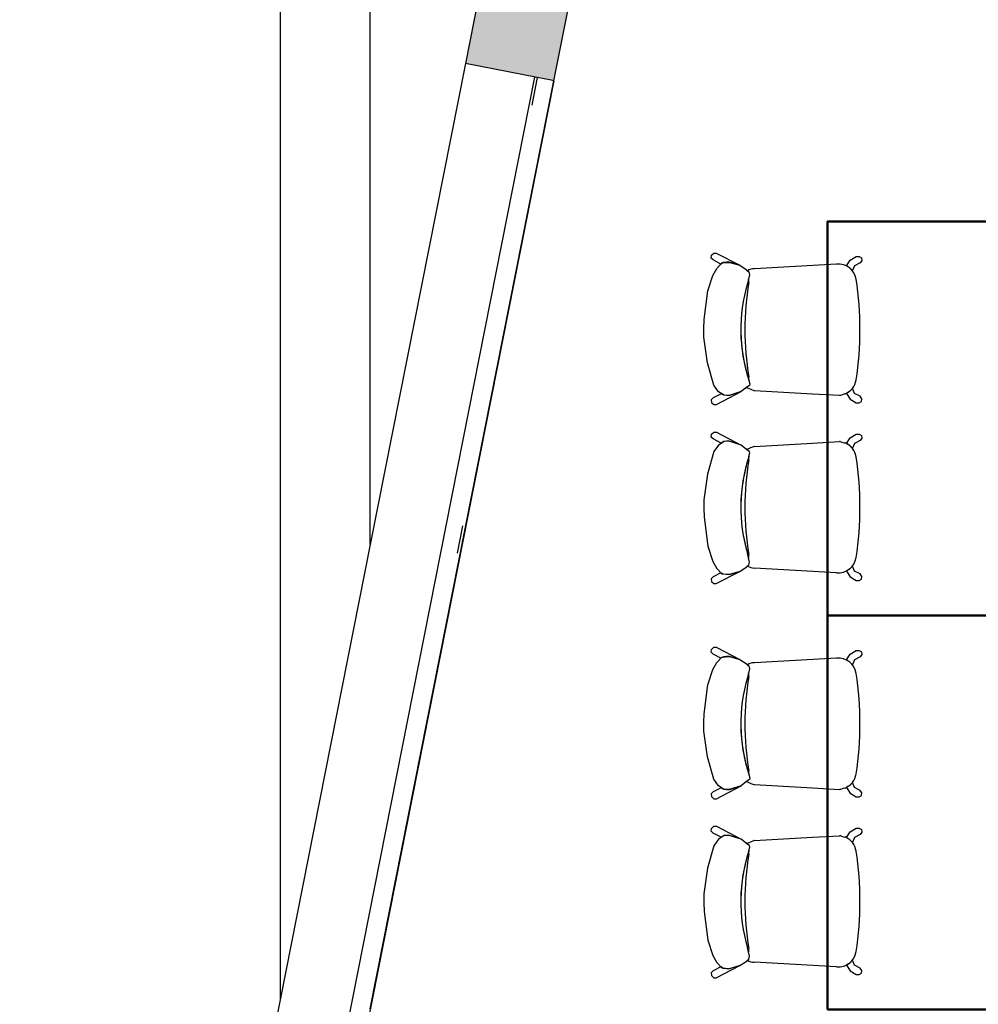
# Model space of a CAD drawing. Header units: metres. Extents: x -1 to 438, y -6 to 42.
# Tile 4 of 88: x 397.93 to 401.34, y 18.74 to 22.24. Entities that reach past the tile are written whole.
import ezdxf

# ---------------------------------------------------------------- set-up
doc = ezdxf.new("R2010")
doc.units = ezdxf.units.M
doc.linetypes.add('CONTINUA', pattern=[0])
doc.linetypes.add('PUNKT', pattern=[6.35, 0, -6.35])
doc.layers.add('3D PA MURS', color=7, linetype='CONTINUA', lineweight=25)
doc.layers.add('PA MOBLES', color=7, linetype='CONTINUA', lineweight=25)

msp = doc.modelspace()

# ---------------------------------------------------------------- hatches: boundary and pattern name
at = {"layer": '3D PA MURS', "linetype": 'CONTINUA', "lineweight": 18, "true_color": 0xa0a0a0, "transparency": 33554687}
msp.add_hatch(color=253, dxfattribs=at).paths.add_polyline_path([(399.8293, 22.0189), (400.1908, 23.8458), (399.8843, 23.9455), (399.5154, 22.081)])

# ---------------------------------------------------------------- linework, layer by layer
at = {"layer": '3D PA MURS', "color": 7, "linetype": 'CONTINUA', "lineweight": 25, "transparency": 33554687}
for p, q in [((398.8572, 28.2639), (398.8572, 18.7539)), ((398.8572, 28.2639), (398.8572, 18.7539)), ((399.1772, 20.3713), (399.1772, 24.1754)), ((399.8843, 23.9454), (399.5154, 22.081)), ((399.8293, 22.0189), (400.1908, 23.8457)), ((399.5154, 22.081), (399.1772, 20.3713)), ((399.7705, 22.0305), (399.5154, 22.081)), ((399.7607, 22.0325), (398.1764, 14.0246)), ((399.8293, 22.0189), (398.2451, 14.011)), ((399.1772, 18.7225), (399.8293, 22.0189)), ((399.8195, 22.0208), (399.7705, 22.0305)), ((399.8293, 22.0189), (399.8195, 22.0208)), ((399.1772, 20.3713), (398.8572, 18.7539)), ((398.8572, 18.7539), (397.9311, 14.0731))]:
    msp.add_line(p, q, dxfattribs=at)
at = {"layer": '3D PA MURS', "color": 7, "linetype": 'PUNKT', "lineweight": 25, "transparency": 33554687}
for p, q in [((399.7705, 22.0305), (398.1862, 14.0227)), ((398.2353, 14.013), (399.8195, 22.0208)), ((399.8195, 22.0208), (399.7705, 22.0305))]:
    msp.add_line(p, q, dxfattribs=at)
at = {"layer": 'PA MOBLES', "color": 180, "transparency": 33554687}
for p, q in [((400.3882, 21.3895), (400.3892, 21.3992)), ((400.3951, 21.3826), (400.3882, 21.3895)), ((400.3892, 21.3992), (400.3975, 21.4065)), ((400.4231, 21.3677), (400.3951, 21.3826)), ((400.3975, 21.4065), (400.4065, 21.4065)), ((400.4065, 21.4065), (400.4899, 21.3636)), ((400.4324, 21.3732), (400.4231, 21.3677)), ((400.4269, 21.372), (400.4532, 21.3739)), ((400.4425, 21.3744), (400.4324, 21.3732)), ((400.4532, 21.3744), (400.4425, 21.3744)), ((400.4899, 21.3636), (400.4532, 21.3744)), ((400.4532, 21.3739), (400.4899, 21.3636)), ((400.8696, 21.3616), (400.882, 21.3818)), ((400.882, 21.3818), (400.9041, 21.3948)), ((400.9041, 21.3948), (400.9149, 21.3951)), ((400.9149, 21.3951), (400.9223, 21.3903)), ((400.9237, 21.3806), (400.918, 21.3721)), ((400.9223, 21.3903), (400.9237, 21.3806)), ((400.394, 21.3278), (400.4081, 21.3523)), ((400.4081, 21.3523), (400.4269, 21.372)), ((400.4899, 21.3636), (400.5134, 21.3485)), ((400.5134, 21.3485), (400.5218, 21.3401)), ((400.5177, 21.3441), (400.5218, 21.3401)), ((400.5218, 21.3401), (400.5246, 21.3297)), ((400.5218, 21.3401), (400.5246, 21.3297)), ((400.8344, 21.3682), (400.5419, 21.3512)), ((400.8744, 21.3587), (400.8696, 21.3616)), ((400.8807, 21.3543), (400.8744, 21.3587)), ((400.8904, 21.3446), (400.8807, 21.3543)), ((400.8984, 21.3616), (400.8904, 21.3446)), ((400.918, 21.3721), (400.8984, 21.3616)), ((400.3762, 21.2733), (400.394, 21.3278)), ((400.5246, 21.3297), (400.5171, 21.2987)), ((400.5212, 21.3154), (400.5171, 21.2987)), ((400.5246, 21.3297), (400.5212, 21.3154)), ((400.363, 21.1707), (400.3762, 21.2733)), ((400.3621, 21.1388), (400.363, 21.1707)), ((400.3621, 21.1087), (400.3621, 21.1388)), ((400.3752, 21.0174), (400.3621, 21.1087)), ((400.3978, 20.9375), (400.3752, 21.0174)), ((400.5228, 20.9544), (400.5256, 20.9422)), ((400.5228, 20.9544), (400.5256, 20.9422)), ((400.4147, 20.914), (400.3978, 20.9375)), ((400.5152, 20.9309), (400.4946, 20.9149)), ((400.5152, 20.9309), (400.5136, 20.9296)), ((400.5246, 20.9365), (400.5152, 20.9309)), ((400.5246, 20.9365), (400.5152, 20.9309)), ((400.516, 20.9275), (400.5175, 20.9282)), ((400.5175, 20.9282), (400.529, 20.9232)), ((400.5256, 20.9422), (400.5246, 20.9365)), ((400.5256, 20.9422), (400.5246, 20.9365)), ((400.529, 20.9232), (400.5401, 20.9191)), ((400.5419, 20.9191), (400.7487, 20.9071)), ((400.8904, 20.9257), (400.8807, 20.9161)), ((400.8984, 20.9087), (400.8904, 20.9257)), ((400.3958, 20.8925), (400.3889, 20.8856)), ((400.3889, 20.8856), (400.3899, 20.8759)), ((400.4239, 20.9074), (400.3958, 20.8925)), ((400.4073, 20.8686), (400.4946, 20.9149)), ((400.4344, 20.9017), (400.4147, 20.914)), ((400.4332, 20.9019), (400.4239, 20.9074)), ((400.4432, 20.9007), (400.4332, 20.9019)), ((400.4523, 20.9008), (400.4344, 20.9017)), ((400.4539, 20.9007), (400.4432, 20.9007)), ((400.4946, 20.9149), (400.4523, 20.9008)), ((400.4946, 20.9149), (400.4539, 20.9007)), ((400.7487, 20.9071), (400.8445, 20.9019)), ((400.8488, 20.9023), (400.8605, 20.9067)), ((400.8605, 20.9067), (400.8648, 20.9066)), ((400.8744, 20.9116), (400.8696, 20.9087)), ((400.8696, 20.9087), (400.882, 20.8886)), ((400.8807, 20.9161), (400.8744, 20.9116)), ((400.882, 20.8886), (400.9041, 20.8755)), ((400.918, 20.8982), (400.8984, 20.9087)), ((400.9237, 20.8897), (400.918, 20.8982)), ((400.9223, 20.88), (400.9237, 20.8897)), ((400.3899, 20.8759), (400.3983, 20.8686)), ((400.3983, 20.8686), (400.4073, 20.8686)), ((400.9041, 20.8755), (400.9149, 20.8752)), ((400.9149, 20.8752), (400.9223, 20.88)), ((400.3889, 20.7536), (400.3899, 20.7633)), ((400.3958, 20.7467), (400.3889, 20.7536)), ((400.3899, 20.7633), (400.3983, 20.7706)), ((400.4239, 20.7318), (400.3958, 20.7467)), ((400.3983, 20.7706), (400.4073, 20.7706)), ((400.4073, 20.7706), (400.4946, 20.7243)), ((400.8696, 20.7305), (400.882, 20.7506)), ((400.882, 20.7506), (400.9041, 20.7637)), ((400.9041, 20.7637), (400.9149, 20.764)), ((400.9149, 20.764), (400.9223, 20.7591)), ((400.9237, 20.7495), (400.918, 20.741)), ((400.9223, 20.7591), (400.9237, 20.7495)), ((400.4147, 20.7252), (400.3978, 20.7017)), ((400.4344, 20.7374), (400.4147, 20.7252)), ((400.4332, 20.7373), (400.4239, 20.7318)), ((400.4432, 20.7385), (400.4332, 20.7373)), ((400.4523, 20.7384), (400.4344, 20.7374)), ((400.4539, 20.7385), (400.4432, 20.7385)), ((400.4946, 20.7243), (400.4523, 20.7384)), ((400.4946, 20.7243), (400.4539, 20.7385)), ((400.5152, 20.7083), (400.4946, 20.7243)), ((400.5152, 20.7083), (400.5136, 20.7096)), ((400.516, 20.7117), (400.5175, 20.711)), ((400.5175, 20.711), (400.529, 20.7159)), ((400.529, 20.7159), (400.5401, 20.7201)), ((400.5419, 20.7201), (400.7487, 20.7321)), ((400.7487, 20.7321), (400.8445, 20.7372)), ((400.8488, 20.7368), (400.8605, 20.7325)), ((400.8605, 20.7325), (400.8648, 20.7326)), ((400.8744, 20.7276), (400.8696, 20.7305)), ((400.8807, 20.7231), (400.8744, 20.7276)), ((400.8904, 20.7135), (400.8807, 20.7231)), ((400.8984, 20.7305), (400.8904, 20.7135)), ((400.918, 20.741), (400.8984, 20.7305)), ((400.3978, 20.7017), (400.3752, 20.6217)), ((400.5246, 20.7026), (400.5152, 20.7083)), ((400.5246, 20.7026), (400.5152, 20.7083)), ((400.5228, 20.6848), (400.5256, 20.697)), ((400.5228, 20.6848), (400.5256, 20.697)), ((400.5256, 20.697), (400.5246, 20.7026)), ((400.5256, 20.697), (400.5246, 20.7026)), ((400.3752, 20.6217), (400.3621, 20.5305)), ((400.3621, 20.5305), (400.3621, 20.5004)), ((400.3621, 20.5004), (400.363, 20.4684)), ((400.363, 20.4684), (400.3762, 20.3659)), ((400.3762, 20.3659), (400.394, 20.3114)), ((400.5212, 20.3238), (400.5171, 20.3405)), ((400.5246, 20.3095), (400.5171, 20.3405)), ((400.5246, 20.3095), (400.5212, 20.3238)), ((400.394, 20.3114), (400.4081, 20.2869)), ((400.4899, 20.2756), (400.5134, 20.2907)), ((400.5134, 20.2907), (400.5218, 20.2991)), ((400.5177, 20.295), (400.5218, 20.2991)), ((400.5218, 20.2991), (400.5246, 20.3095)), ((400.5218, 20.2991), (400.5246, 20.3095)), ((400.8904, 20.2945), (400.8807, 20.2849)), ((400.8984, 20.2776), (400.8904, 20.2945)), ((400.3951, 20.2566), (400.3882, 20.2497)), ((400.4231, 20.2715), (400.3951, 20.2566)), ((400.4065, 20.2327), (400.4899, 20.2756)), ((400.4081, 20.2869), (400.4269, 20.2672)), ((400.4324, 20.266), (400.4231, 20.2715)), ((400.4269, 20.2672), (400.4532, 20.2653)), ((400.4425, 20.2648), (400.4324, 20.266)), ((400.4532, 20.2648), (400.4425, 20.2648)), ((400.4532, 20.2653), (400.4899, 20.2756)), ((400.4899, 20.2756), (400.4532, 20.2648)), ((400.8344, 20.271), (400.5419, 20.288)), ((400.8744, 20.2804), (400.8696, 20.2775)), ((400.8696, 20.2775), (400.882, 20.2574)), ((400.8807, 20.2849), (400.8744, 20.2804)), ((400.882, 20.2574), (400.9041, 20.2444)), ((400.918, 20.2671), (400.8984, 20.2776)), ((400.9237, 20.2586), (400.918, 20.2671)), ((400.9223, 20.2489), (400.9237, 20.2586)), ((400.3882, 20.2497), (400.3892, 20.24)), ((400.3892, 20.24), (400.3975, 20.2327)), ((400.3975, 20.2327), (400.4065, 20.2327)), ((400.9041, 20.2444), (400.9149, 20.2441)), ((400.9149, 20.2441), (400.9223, 20.2489)), ((400.3882, 19.9895), (400.3892, 19.9992)), ((400.3951, 19.9826), (400.3882, 19.9895)), ((400.3892, 19.9992), (400.3975, 20.0065)), ((400.4231, 19.9677), (400.3951, 19.9826)), ((400.3975, 20.0065), (400.4065, 20.0065)), ((400.4065, 20.0065), (400.4899, 19.9636)), ((400.4269, 19.972), (400.4532, 19.9739)), ((400.4425, 19.9744), (400.4324, 19.9732)), ((400.4532, 19.9744), (400.4425, 19.9744)), ((400.4899, 19.9636), (400.4532, 19.9744)), ((400.4532, 19.9739), (400.4899, 19.9636)), ((400.8696, 19.9616), (400.882, 19.9818)), ((400.882, 19.9818), (400.9041, 19.9948)), ((400.9041, 19.9948), (400.9149, 19.9951)), ((400.9149, 19.9951), (400.9223, 19.9903)), ((400.9237, 19.9806), (400.918, 19.9721)), ((400.9223, 19.9903), (400.9237, 19.9806)), ((400.394, 19.9278), (400.4081, 19.9523)), ((400.4081, 19.9523), (400.4269, 19.972)), ((400.4324, 19.9732), (400.4231, 19.9677)), ((400.4899, 19.9636), (400.5134, 19.9485)), ((400.5134, 19.9485), (400.5218, 19.9401)), ((400.5177, 19.9441), (400.5218, 19.9401)), ((400.5218, 19.9401), (400.5246, 19.9297)), ((400.5218, 19.9401), (400.5246, 19.9297)), ((400.8344, 19.9682), (400.5419, 19.9512)), ((400.8744, 19.9587), (400.8696, 19.9616)), ((400.8807, 19.9543), (400.8744, 19.9587)), ((400.8904, 19.9446), (400.8807, 19.9543)), ((400.8984, 19.9616), (400.8904, 19.9446)), ((400.918, 19.9721), (400.8984, 19.9616)), ((400.3762, 19.8733), (400.394, 19.9278)), ((400.5246, 19.9297), (400.5171, 19.8987)), ((400.5212, 19.9154), (400.5171, 19.8987)), ((400.5246, 19.9297), (400.5212, 19.9154)), ((400.363, 19.7707), (400.3762, 19.8733)), ((400.3621, 19.7388), (400.363, 19.7707)), ((400.3621, 19.7087), (400.3621, 19.7388)), ((400.3752, 19.6174), (400.3621, 19.7087)), ((400.3978, 19.5375), (400.3752, 19.6174)), ((400.5228, 19.5544), (400.5256, 19.5422)), ((400.5228, 19.5544), (400.5256, 19.5422)), ((400.4147, 19.514), (400.3978, 19.5375)), ((400.5152, 19.5309), (400.4946, 19.5149)), ((400.5152, 19.5309), (400.5136, 19.5296)), ((400.5246, 19.5365), (400.5152, 19.5309)), ((400.5246, 19.5365), (400.5152, 19.5309)), ((400.516, 19.5275), (400.5175, 19.5282)), ((400.5175, 19.5282), (400.529, 19.5232)), ((400.5256, 19.5422), (400.5246, 19.5365)), ((400.5256, 19.5422), (400.5246, 19.5365)), ((400.529, 19.5232), (400.5401, 19.5191)), ((400.5419, 19.5191), (400.7487, 19.5071)), ((400.8904, 19.5257), (400.8807, 19.5161)), ((400.8984, 19.5087), (400.8904, 19.5257)), ((400.3958, 19.4925), (400.3889, 19.4856)), ((400.3889, 19.4856), (400.3899, 19.4759)), ((400.4239, 19.5074), (400.3958, 19.4925)), ((400.4073, 19.4686), (400.4946, 19.5149)), ((400.4344, 19.5017), (400.4147, 19.514)), ((400.4332, 19.5019), (400.4239, 19.5074)), ((400.4432, 19.5007), (400.4332, 19.5019)), ((400.4523, 19.5008), (400.4344, 19.5017)), ((400.4539, 19.5007), (400.4432, 19.5007)), ((400.4946, 19.5149), (400.4523, 19.5008)), ((400.4946, 19.5149), (400.4539, 19.5007)), ((400.7487, 19.5071), (400.8445, 19.5019)), ((400.8488, 19.5023), (400.8605, 19.5067)), ((400.8605, 19.5067), (400.8648, 19.5066)), ((400.8744, 19.5116), (400.8696, 19.5087)), ((400.8696, 19.5087), (400.882, 19.4886)), ((400.8807, 19.5161), (400.8744, 19.5116)), ((400.882, 19.4886), (400.9041, 19.4755)), ((400.918, 19.4982), (400.8984, 19.5087)), ((400.9237, 19.4897), (400.918, 19.4982)), ((400.9223, 19.48), (400.9237, 19.4897)), ((400.3899, 19.4759), (400.3983, 19.4686)), ((400.3983, 19.4686), (400.4073, 19.4686)), ((400.9041, 19.4755), (400.9149, 19.4752)), ((400.9149, 19.4752), (400.9223, 19.48)), ((400.3889, 19.3536), (400.3899, 19.3633)), ((400.3958, 19.3467), (400.3889, 19.3536)), ((400.3899, 19.3633), (400.3983, 19.3706)), ((400.4239, 19.3318), (400.3958, 19.3467)), ((400.3983, 19.3706), (400.4073, 19.3706)), ((400.4073, 19.3706), (400.4946, 19.3243)), ((400.8696, 19.3305), (400.882, 19.3506)), ((400.882, 19.3506), (400.9041, 19.3637)), ((400.9041, 19.3637), (400.9149, 19.364)), ((400.9149, 19.364), (400.9223, 19.3591)), ((400.9237, 19.3495), (400.918, 19.341)), ((400.9223, 19.3591), (400.9237, 19.3495)), ((400.4147, 19.3252), (400.3978, 19.3017)), ((400.4344, 19.3374), (400.4147, 19.3252)), ((400.4332, 19.3373), (400.4239, 19.3318)), ((400.4432, 19.3385), (400.4332, 19.3373)), ((400.4523, 19.3384), (400.4344, 19.3374)), ((400.4539, 19.3385), (400.4432, 19.3385)), ((400.4946, 19.3243), (400.4523, 19.3384)), ((400.4946, 19.3243), (400.4539, 19.3385)), ((400.5152, 19.3083), (400.4946, 19.3243)), ((400.5152, 19.3083), (400.5136, 19.3096)), ((400.516, 19.3117), (400.5175, 19.311)), ((400.5175, 19.311), (400.529, 19.3159)), ((400.529, 19.3159), (400.5401, 19.3201)), ((400.5419, 19.3201), (400.7487, 19.3321)), ((400.7487, 19.3321), (400.8445, 19.3372)), ((400.8488, 19.3368), (400.8605, 19.3325)), ((400.8605, 19.3325), (400.8648, 19.3326)), ((400.8744, 19.3276), (400.8696, 19.3305)), ((400.8807, 19.3231), (400.8744, 19.3276)), ((400.8904, 19.3135), (400.8807, 19.3231)), ((400.8984, 19.3305), (400.8904, 19.3135)), ((400.918, 19.341), (400.8984, 19.3305)), ((400.3978, 19.3017), (400.3752, 19.2217)), ((400.5246, 19.3026), (400.5152, 19.3083)), ((400.5246, 19.3026), (400.5152, 19.3083)), ((400.5228, 19.2848), (400.5256, 19.297)), ((400.5228, 19.2848), (400.5256, 19.297)), ((400.5256, 19.297), (400.5246, 19.3026)), ((400.5256, 19.297), (400.5246, 19.3026)), ((400.3752, 19.2217), (400.3621, 19.1305)), ((400.3621, 19.1305), (400.3621, 19.1004)), ((400.3621, 19.1004), (400.363, 19.0684)), ((400.363, 19.0684), (400.3762, 18.9659)), ((400.3762, 18.9659), (400.394, 18.9114)), ((400.5212, 18.9238), (400.5171, 18.9405)), ((400.5246, 18.9095), (400.5171, 18.9405)), ((400.394, 18.9114), (400.4081, 18.8869)), ((400.4899, 18.8756), (400.5134, 18.8907)), ((400.5134, 18.8907), (400.5218, 18.8991)), ((400.5177, 18.895), (400.5218, 18.8991)), ((400.5246, 18.9095), (400.5212, 18.9238)), ((400.5218, 18.8991), (400.5246, 18.9095)), ((400.5218, 18.8991), (400.5246, 18.9095)), ((400.8904, 18.8945), (400.8807, 18.8849)), ((400.8984, 18.8776), (400.8904, 18.8945)), ((400.3951, 18.8566), (400.3882, 18.8497)), ((400.4231, 18.8715), (400.3951, 18.8566)), ((400.4065, 18.8327), (400.4899, 18.8756)), ((400.4081, 18.8869), (400.4269, 18.8672)), ((400.4324, 18.866), (400.4231, 18.8715)), ((400.4269, 18.8672), (400.4532, 18.8653)), ((400.4425, 18.8648), (400.4324, 18.866)), ((400.4532, 18.8648), (400.4425, 18.8648)), ((400.4532, 18.8653), (400.4899, 18.8756)), ((400.4899, 18.8756), (400.4532, 18.8648)), ((400.8344, 18.871), (400.5419, 18.888)), ((400.8744, 18.8804), (400.8696, 18.8775)), ((400.8696, 18.8775), (400.882, 18.8574)), ((400.8807, 18.8849), (400.8744, 18.8804)), ((400.882, 18.8574), (400.9041, 18.8444)), ((400.918, 18.8671), (400.8984, 18.8776)), ((400.9237, 18.8586), (400.918, 18.8671)), ((400.9223, 18.8489), (400.9237, 18.8586)), ((400.3882, 18.8497), (400.3892, 18.84)), ((400.3892, 18.84), (400.3975, 18.8327)), ((400.3975, 18.8327), (400.4065, 18.8327)), ((400.9041, 18.8444), (400.9149, 18.8441)), ((400.9149, 18.8441), (400.9223, 18.8489))]:
    msp.add_line(p, q, dxfattribs=at)
at = {"layer": 'PA MOBLES', "lineweight": 50, "transparency": 33554687}
for points in [[(400.8019, 20.1196), (401.5019, 20.1196), (401.5019, 21.5196), (400.8019, 21.5196), (400.8019, 20.1196)], [(400.8019, 18.7196), (401.5019, 18.7196), (401.5019, 20.1196), (400.8019, 20.1196), (400.8019, 18.7196)]]:
    msp.add_lwpolyline(points, close=True, dxfattribs=at)
at = {"layer": 'PA MOBLES', "color": 180, "transparency": 33554687}
for centre, radius, start, end in [((400.5401, 21.3124), 0.0388, 87.4403, 125.231), ((400.8408, 21.3054), 0.0631, 7.7471, 95.8066), ((401.494, 21.1358), 0.9861, 170.2326, 180.0393), ((401.494, 21.1358), 0.9861, 170.2326, 180.0393), ((400.5057, 21.3078), 0.0172, 344.0881, 25.9942), ((400.5057, 21.3078), 0.0172, 344.0881, 25.9942), ((399.8692, 21.1459), 1.0477, 359.4108, 9.2262), ((401.0715, 21.1356), 0.5778, 163.6055, 198.0151), ((401.0715, 21.1356), 0.5778, 163.6055, 198.2712), ((401.494, 21.1345), 0.9861, 179.9607, 189.7674), ((401.494, 21.1345), 0.9861, 179.9607, 189.7674), ((399.8692, 21.1244), 1.0477, 350.7738, 0.5892), ((400.5057, 20.9625), 0.0172, 340.9011, 15.9119), ((400.5057, 20.9625), 0.0172, 340.9011, 15.9119), ((401.0715, 21.1356), 0.5778, 198.0151, 198.2712), ((400.8408, 20.9649), 0.0631, 292.3456, 352.2529), ((400.5401, 20.9579), 0.0388, 226.7948, 231.5698), ((400.5401, 20.9579), 0.0388, 269.9976, 272.5597), ((400.8408, 20.9649), 0.0631, 273.368, 277.308), ((400.5401, 20.6813), 0.0388, 128.4302, 133.2052), ((400.5401, 20.6813), 0.0388, 87.4403, 90.0024), ((400.8408, 20.6743), 0.0631, 82.692, 86.632), ((400.8408, 20.6743), 0.0631, 7.7471, 67.6544), ((401.0715, 20.5036), 0.5778, 161.7288, 196.3945), ((401.0715, 20.5036), 0.5778, 161.9849, 196.3945), ((401.0715, 20.5036), 0.5778, 161.7288, 161.9849), ((400.5057, 20.6767), 0.0172, 344.0881, 19.0989), ((400.5057, 20.6767), 0.0172, 344.0881, 19.0989), ((399.8692, 20.5148), 1.0477, 359.4108, 9.2262), ((401.494, 20.5047), 0.9861, 170.2326, 180.0393), ((401.494, 20.5047), 0.9861, 170.2326, 180.0393), ((401.494, 20.5033), 0.9861, 179.9607, 189.7674), ((401.494, 20.5033), 0.9861, 179.9607, 189.7674), ((399.8692, 20.4932), 1.0477, 350.7738, 0.5892), ((400.5057, 20.3314), 0.0172, 334.0058, 15.9119), ((400.5057, 20.3314), 0.0172, 334.0058, 15.9119), ((400.8408, 20.3338), 0.0631, 264.1934, 352.2529), ((400.5401, 20.3268), 0.0388, 234.769, 272.5597), ((400.5401, 19.9124), 0.0388, 87.4403, 125.231), ((400.8408, 19.9054), 0.0631, 7.7471, 95.8066), ((400.5057, 19.9078), 0.0172, 344.0881, 25.9942), ((400.5057, 19.9078), 0.0172, 344.0881, 25.9942), ((399.8692, 19.7459), 1.0477, 359.4108, 9.2262), ((401.0715, 19.7356), 0.5778, 163.6055, 198.0151), ((401.0715, 19.7356), 0.5778, 163.6055, 198.2712), ((401.494, 19.7358), 0.9861, 170.2326, 180.0393), ((401.494, 19.7358), 0.9861, 170.2326, 180.0393), ((401.494, 19.7345), 0.9861, 179.9607, 189.7674), ((401.494, 19.7345), 0.9861, 179.9607, 189.7674), ((399.8692, 19.7244), 1.0477, 350.7738, 0.5892), ((400.5057, 19.5625), 0.0172, 340.9011, 15.9119), ((400.5057, 19.5625), 0.0172, 340.9011, 15.9119), ((401.0715, 19.7356), 0.5778, 198.0151, 198.2712), ((400.8408, 19.5649), 0.0631, 292.3456, 352.2529), ((400.5401, 19.5579), 0.0388, 226.7948, 231.5698), ((400.5401, 19.5579), 0.0388, 269.9976, 272.5597), ((400.8408, 19.5649), 0.0631, 273.368, 277.308), ((400.5401, 19.2813), 0.0388, 128.4302, 133.2052), ((400.5401, 19.2813), 0.0388, 87.4403, 90.0024), ((400.8408, 19.2743), 0.0631, 82.692, 86.632), ((400.8408, 19.2743), 0.0631, 7.7471, 67.6544), ((401.0715, 19.1036), 0.5778, 161.7288, 196.3945), ((401.0715, 19.1036), 0.5778, 161.9849, 196.3945), ((401.0715, 19.1036), 0.5778, 161.7288, 161.9849), ((400.5057, 19.2767), 0.0172, 344.0881, 19.0989), ((400.5057, 19.2767), 0.0172, 344.0881, 19.0989), ((399.8692, 19.1148), 1.0477, 359.4108, 9.2262), ((401.494, 19.1047), 0.9861, 170.2326, 180.0393), ((401.494, 19.1047), 0.9861, 170.2326, 180.0393), ((401.494, 19.1033), 0.9861, 179.9607, 189.7674), ((401.494, 19.1033), 0.9861, 179.9607, 189.7674), ((399.8692, 19.0932), 1.0477, 350.7738, 0.5892), ((400.5057, 18.9314), 0.0172, 334.0058, 15.9119), ((400.5057, 18.9314), 0.0172, 334.0058, 15.9119), ((400.8408, 18.9338), 0.0631, 264.1934, 352.2529), ((400.5401, 18.9268), 0.0388, 234.769, 272.5597)]:
    msp.add_arc(centre, radius, start, end, dxfattribs=at)

doc.saveas('drawing.dxf')
